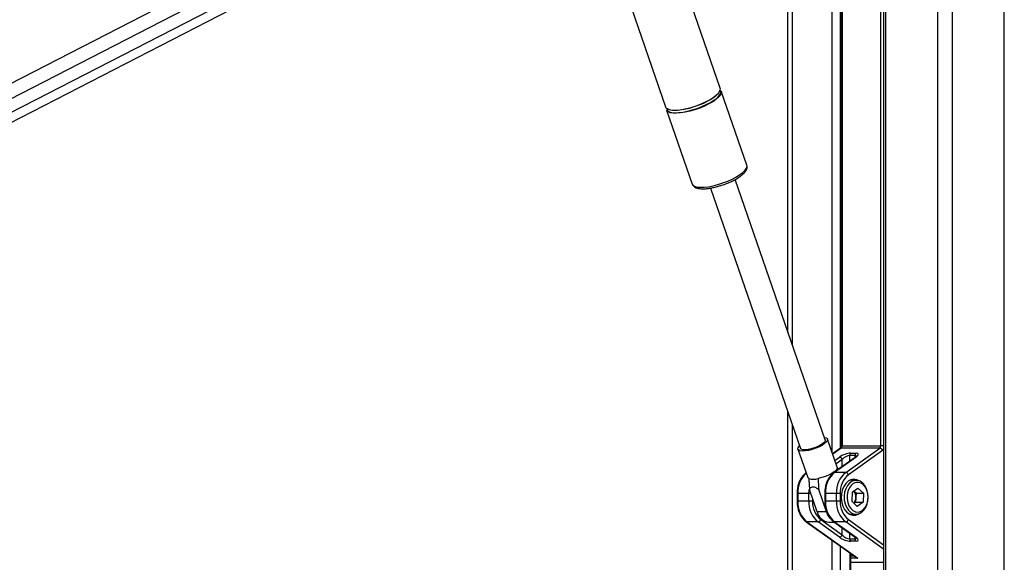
# Paper-space layout '2.5M DUO In-Ground Anchor' of a CAD drawing. Header units: millimetres. Extents: x 20 to 19291, y 40 to 15516.
# Tile 29 of 105: x 6182 to 6937, y 7128 to 7544. Entities that reach past the tile are written whole.
import ezdxf

# ---------------------------------------------------------------- set-up
doc = ezdxf.new("R2010")
doc.units = ezdxf.units.MM
doc.layers.add('COMPONENT_GEOMETRY', color=7, linetype='Continuous')
doc.styles.add('SLDTEXTSTYLE1', font='TXT', dxfattribs={"width": 0.75})
doc.dimstyles.new('SLDDIMSTYLE0', dxfattribs={"dimtxt": 150, "dimasz": 6.604, "dimexe": 0, "dimexo": 0.0625, "dimgap": 37.5, "dimtad": 0, "dimtih": 1, "dimtoh": 1, "dimdec": 0, "dimlfac": 0.5, "dimrnd": 1e-09, "dimzin": 12, "dimdsep": 46, "dimtxsty": 'SLDTEXTSTYLE1', "dimsah": 1, "dimcen": 0.09, "dimadec": 0, "dimazin": 3, "dimtfac": 1, "dimtdec": 0, "dimtofl": 0, "dimtmove": 0, "dimatfit": 3, "dimfxl": 1, "dimfrac": 2, "dimtolj": 1, "dimtzin": 12, "dimarcsym": 0})

# ---------------------------------------------------------------- blocks, each defined once
blk = doc.blocks.new('_D_16')
at = {"layer": 'COMPONENT_GEOMETRY', "color": 7, "ltscale": 2}
for p, q in [((6776.46, 7959.49), (1060.72, 7959.49)), ((1067.07, 7959.49), (1067.07, 5158.05)), ((1067.07, 2118.49), (1067.07, 4919.93)), ((6716.69, 2118.49), (1060.72, 2118.49))]:
    blk.add_line(p, q, dxfattribs=at)
for points in [[(1067.07, 7959.49), (1066.05, 7952.89), (1068.08, 7952.89)], [(1067.07, 2118.49), (1068.08, 2125.1), (1066.05, 2125.1)]]:
    blk.add_solid(points, dxfattribs=at)
at = {"layer": 'COMPONENT_GEOMETRY', "color": 7, "ltscale": 2, "insert": (845.4, 5113.29), "char_height": 150, "attachment_point": 1, "style": 'SLDTEXTSTYLE1'}
blk.add_mtext('2921', dxfattribs=at)

psp = doc.layouts.new('2.5M DUO In-Ground Anchor')

# ---------------------------------------------------------------- linework, layer by layer
at = {"color": 8, "linetype": 'Continuous', "lineweight": 25, "ltscale": 2}
for p, q in [((6886.18, 2191.49), (6886.18, 7939.49)), ((6897.25, 7939.49), (6897.25, 2191.49)), ((6937.2, 2191.49), (6937.2, 7939.49)), ((6756.86, 7793.35), (5786.14, 7294.49)), ((6761.45, 7783.98), (5662.98, 7219.47)), ((6767.34, 7776.42), (5672.88, 7213.97)), ((6774.68, 7759.49), (6774.68, 7294)), ((6805.17, 7212.06), (6805.17, 7759.49)), ((6811.34, 7759.49), (6811.34, 7214.84)), ((6812.86, 7759.49), (6812.86, 7216.94)), ((6842.56, 7216.94), (6842.56, 7759.49)), ((6846.08, 7759.49), (6846.08, 6588.56)), ((6774.68, 7233.03), (6774.68, 6588.56)), ((6812.86, 7216.94), (6812.27, 7216.94)), ((6844.69, 7216.94), (6842.56, 7216.94)), ((6812.08, 7215.15), (6805.68, 7210.58)), ((6807.36, 7205.72), (6810.81, 7208.19)), ((6818.52, 7209.43), (6818.52, 7204.82)), ((6822.76, 7207.85), (6822.76, 7209.43)), ((6812.86, 7206.4), (6808.26, 7203.12)), ((6812.86, 7200.79), (6812.86, 7206.4)), ((6778.33, 7180.41), (6778.92, 7180.41)), ((6788.85, 7180.41), (6787.4, 7180.41)), ((6800.13, 7180.41), (6799.55, 7180.41)), ((6778.33, 7174.57), (6778.92, 7174.57)), ((6790.23, 7176.42), (6790.23, 7174.57)), ((6800.13, 7174.57), (6799.55, 7174.57)), ((6844.69, 7137.75), (6815.61, 7158.5)), ((6817.66, 7160.29), (6844.69, 7141)), ((6812.86, 7148.58), (6812.86, 7154.19)), ((6818.52, 7150.16), (6818.52, 7145.55)), ((6805.17, 6588.56), (6805.17, 7144.55)), ((6811.34, 7140.14), (6811.34, 6588.56)), ((6822.76, 7145.55), (6822.76, 7147.13)), ((6819.12, 6588.56), (6819.12, 7134.59)), ((6819.55, 7132.44), (6822.14, 7132.44)), ((6824.95, 7130.65), (6819.55, 7130.65)), ((6819.55, 7127.71), (6844.69, 7127.71))]:
    psp.add_line(p, q, dxfattribs=at)
at = {"color": 7, "linetype": 'Continuous', "lineweight": 25, "ltscale": 2}
for p, q in [((5727.84, 7234.65), (6772.95, 7771.74)), ((6771.33, 7303.68), (6771.33, 7759.49)), ((6812.27, 7759.49), (6812.27, 7216.94)), ((6844.69, 7759.49), (6844.69, 6588.56)), ((6719.42, 7491.16), (6645.14, 7706.06)), ((6605.33, 7685.6), (6677.55, 7476.69)), ((6739.87, 7432.01), (6720.26, 7488.75)), ((6678.39, 7474.27), (6698, 7417.53)), ((6739.91, 7431.88), (6739.87, 7432.01)), ((6799.78, 7221.4), (6730.78, 7420.99)), ((6733.95, 7422.88), (6734.32, 7423.13)), ((6697.97, 7417.64), (6698, 7417.53)), ((6711.96, 7414.48), (6780.95, 7214.89)), ((6771.33, 6588.56), (6771.33, 7242.71)), ((6809.16, 7200.5), (6801.71, 7222.06)), ((6812.86, 7216.94), (6842.56, 7216.94)), ((6779.02, 7214.22), (6786.48, 7192.66)), ((6811.56, 7214.99), (6805.62, 7210.75)), ((6823.01, 7208.03), (6806.6, 7196.32)), ((6823.54, 7208.19), (6807.13, 7196.48)), ((6841.78, 7215.15), (6812.08, 7215.15)), ((6815.61, 7196.48), (6841.78, 7215.15)), ((6843.83, 7213.37), (6817.66, 7194.7)), ((6822.76, 7209.43), (6818.52, 7209.43)), ((6819.29, 7211.22), (6823.54, 7211.22)), ((6815.61, 7196.48), (6807.13, 7196.48)), ((6823.61, 7190.49), (6818.64, 7190.49)), ((6778.33, 7180.41), (6778.33, 7174.57)), ((6787.4, 7180.41), (6778.92, 7180.41)), ((6778.92, 7180.41), (6778.92, 7174.57)), ((6787.4, 7174.57), (6787.4, 7180.41)), ((6793.78, 7166.17), (6787.84, 7183.36)), ((6800.85, 7166.17), (6794.91, 7183.36)), ((6799.55, 7180.41), (6799.55, 7174.57)), ((6800.13, 7180.41), (6800.13, 7174.57)), ((6808.62, 7180.41), (6800.13, 7180.41)), ((6808.62, 7174.57), (6808.62, 7180.41)), ((6811.45, 7180.41), (6808.62, 7180.41)), ((6811.45, 7180.41), (6811.45, 7174.57)), ((6820.59, 7181.38), (6820.29, 7174.35)), ((6820.59, 7181.38), (6825.04, 7184.52)), ((6823.54, 7180.63), (6821.82, 7182.24)), ((6823.54, 7180.63), (6823.38, 7177.12)), ((6823.54, 7180.63), (6829.19, 7180.63)), ((6829.19, 7180.63), (6825.04, 7184.52)), ((6829.19, 7180.63), (6828.89, 7173.61)), ((6787.4, 7174.57), (6778.92, 7174.57)), ((6790.23, 7174.57), (6787.4, 7174.57)), ((6808.62, 7174.57), (6800.13, 7174.57)), ((6811.45, 7174.57), (6808.62, 7174.57)), ((6820.29, 7174.35), (6824.44, 7170.47)), ((6823.23, 7173.61), (6822.01, 7172.74)), ((6823.38, 7177.12), (6823.23, 7173.61)), ((6823.23, 7173.61), (6828.89, 7173.61)), ((6828.89, 7173.61), (6824.44, 7170.47)), ((6800.85, 7166.17), (6793.78, 7166.17)), ((6818.64, 7164.49), (6823.61, 7164.49)), ((6785.39, 7158.66), (6823.91, 7131.18)), ((6785.91, 7158.5), (6824.95, 7130.65)), ((6794.4, 7158.5), (6785.91, 7158.5)), ((6810.81, 7146.79), (6794.4, 7158.5)), ((6796.45, 7160.29), (6812.86, 7148.58)), ((6802.67, 7158.32), (6807.07, 7158.32)), ((6806.6, 7158.66), (6823.01, 7146.95)), ((6807.13, 7158.5), (6823.54, 7146.79)), ((6815.61, 7158.5), (6807.13, 7158.5)), ((6818.52, 7145.55), (6822.76, 7145.55)), ((6823.54, 7143.77), (6819.29, 7143.77)), ((6819.55, 6588.56), (6819.55, 7134.29))]:
    psp.add_line(p, q, dxfattribs=at)
at = {"color": 7, "linetype": 'Continuous', "lineweight": 25, "ltscale": 2, "flags": 128}
for points in [[(6720.26, 7488.75), (6720.32, 7488.54), (6720.26, 7487.23), (6719.54, 7485.73), (6718.16, 7484.1), (6716.18, 7482.38), (6713.66, 7480.64), (6710.68, 7478.92), (6707.33, 7477.29), (6703.72, 7475.79), (6699.98, 7474.48), (6696.21, 7473.39), (6692.54, 7472.57), (6689.09, 7472.03), (6685.97, 7471.79), (6683.28, 7471.87), (6681.1, 7472.26), (6679.51, 7472.94), (6678.56, 7473.91), (6678.39, 7474.27)], [(6718.3, 7487.38), (6717.21, 7486.13), (6715.25, 7484.44), (6712.76, 7482.72), (6709.82, 7481.02), (6706.51, 7479.41), (6702.95, 7477.93), (6699.25, 7476.64), (6695.53, 7475.56), (6691.91, 7474.75), (6688.51, 7474.22), (6685.43, 7473.98), (6682.77, 7474.06), (6680.62, 7474.44), (6679.05, 7475.12), (6678.93, 7475.21)], [(6714.15, 7483.92), (6716.41, 7485.66), (6718.1, 7487.34), (6719.15, 7488.91), (6719.54, 7490.32), (6719.42, 7491.16)], [(6677.55, 7476.69), (6678.12, 7475.8), (6679.39, 7474.98), (6681.29, 7474.44), (6683.73, 7474.2), (6686.65, 7474.28), (6689.95, 7474.67), (6693.52, 7475.36), (6697.25, 7476.32), (6701.03, 7477.52), (6704.72, 7478.93), (6708.21, 7480.5), (6711.39, 7482.18), (6714.15, 7483.92)], [(6678.42, 7475.53), (6678.48, 7474.91), (6679.09, 7473.84), (6680.35, 7473.03), (6682.22, 7472.49), (6684.63, 7472.26), (6687.51, 7472.34), (6690.77, 7472.72), (6694.3, 7473.4), (6697.98, 7474.35), (6701.71, 7475.54), (6705.35, 7476.93), (6708.8, 7478.48), (6711.93, 7480.14), (6714.66, 7481.86)], [(6799.1, 7223.36), (6799.44, 7223.32), (6800.88, 7222.91), (6801.65, 7222.2), (6801.71, 7221.24), (6801.06, 7220.08), (6799.74, 7218.8), (6797.83, 7217.48), (6795.45, 7216.2), (6792.75, 7215.04), (6789.9, 7214.08), (6787.08, 7213.37), (6784.47, 7212.96), (6782.22, 7212.88), (6780.49, 7213.13), (6779.38, 7213.69), (6778.96, 7214.53), (6779.26, 7215.6), (6780.25, 7216.83), (6780.27, 7216.85)], [(6799.78, 7221.4), (6799.82, 7220.9), (6799.35, 7219.88), (6798.2, 7218.74), (6796.48, 7217.55), (6794.3, 7216.4), (6791.84, 7215.38), (6789.26, 7214.57), (6786.76, 7214.02), (6784.53, 7213.78), (6782.74, 7213.86), (6781.51, 7214.26), (6780.95, 7214.89)], [(6809.16, 7200.5), (6809.17, 7199.7), (6808.53, 7198.54), (6807.2, 7197.25), (6805.27, 7195.91), (6802.87, 7194.62), (6800.14, 7193.46), (6797.27, 7192.49), (6794.43, 7191.79)], [(6787.35, 7191.79), (6786.55, 7192.49), (6786.48, 7192.66)], [(6821.91, 7191.29), (6819.66, 7190.92), (6817.53, 7189.82), (6815.64, 7188.06), (6814.08, 7185.73), (6812.95, 7182.96), (6812.3, 7179.89), (6812.17, 7176.69), (6812.56, 7173.53), (6813.46, 7170.59), (6814.81, 7168.02), (6816.55, 7165.96), (6818.57, 7164.52), (6820.78, 7163.78), (6823.04, 7163.78), (6825.25, 7164.52), (6825.92, 7164.91)], [(6828.68, 7188.33), (6826.78, 7189.69), (6824.7, 7190.4), (6822.57, 7190.41), (6820.49, 7189.72), (6818.58, 7188.37), (6816.94, 7186.44), (6815.66, 7184.02), (6814.81, 7181.26), (6814.43, 7178.28), (6814.55, 7175.27), (6815.16, 7172.38), (6816.22, 7169.76), (6817.68, 7167.56), (6819.46, 7165.89), (6821.46, 7164.85), (6823.58, 7164.49), (6825.7, 7164.83), (6827.71, 7165.86), (6829.5, 7167.51), (6830.97, 7169.7), (6832.04, 7172.31), (6832.66, 7175.2), (6832.79, 7178.21), (6832.42, 7181.18), (6831.58, 7183.96), (6830.31, 7186.39), (6828.68, 7188.33)], [(6829.19, 7187), (6827.38, 7188.26), (6825.4, 7188.85), (6823.38, 7188.73), (6821.45, 7187.9), (6819.72, 7186.41), (6818.31, 7184.37), (6817.3, 7181.89), (6816.76, 7179.14), (6816.72, 7176.28), (6817.19, 7173.5), (6818.13, 7170.97), (6819.48, 7168.85), (6821.17, 7167.27), (6823.08, 7166.34), (6825.09, 7166.1), (6827.08, 7166.58), (6828.93, 7167.75), (6830.51, 7169.53), (6831.73, 7171.81), (6832.51, 7174.45), (6832.8, 7177.27), (6832.58, 7180.11), (6831.88, 7182.79), (6830.72, 7185.13), (6829.19, 7187)], [(6825.92, 7190.07), (6824.16, 7190.92), (6821.91, 7191.29)]]:
    psp.add_lwpolyline(points, dxfattribs=at)
at = {"color": 8, "linetype": 'Continuous', "lineweight": 25, "ltscale": 2, "flags": 128}
for points in [[(6734.6, 7424.77), (6736.86, 7426.51), (6738.54, 7428.19), (6739.6, 7429.76), (6739.99, 7431.17), (6739.91, 7431.88)], [(6698, 7417.53), (6698.56, 7416.65), (6699.84, 7415.83), (6701.73, 7415.29), (6704.18, 7415.05), (6707.1, 7415.13), (6710.39, 7415.52), (6713.97, 7416.2), (6717.7, 7417.16), (6721.47, 7418.37), (6725.16, 7419.78), (6728.66, 7421.35), (6731.83, 7423.03), (6734.6, 7424.77)], [(6787.4, 7180.41), (6787.53, 7182.89), (6787.59, 7183.49)]]:
    psp.add_lwpolyline(points, dxfattribs=at)
at = {"color": 8, "linetype": 'Continuous', "lineweight": 25, "ltscale": 4}
for centre, radius, start, end in [((6709.39, 7491.85), 11.3, 297.79785, 338.98857), ((6812.06, 7214.28), 0.876, 88.47762, 124.9168), ((6823.51, 7207.32), 0.871, 88.38777, 125.05505), ((6841.91, 7215.98), 3.24, 306.35705, 329.14017), ((6798.96, 7181.32), 20.06, 132.85532, 182.59822), ((6807.1, 7195.61), 0.872, 88.42036, 124.98938), ((6785.89, 7159.38), 0.875, 235.09729, 271.52799), ((6807.1, 7159.37), 0.872, 235.0078, 271.58211), ((6823.51, 7147.66), 0.871, 234.94495, 271.61223)]:
    psp.add_arc(centre, radius, start, end, dxfattribs=at)
at = {"color": 7, "linetype": 'Continuous', "lineweight": 25, "ltscale": 4}
for centre, radius, start, end in [((6717.72, 7488.25), 2.27, 348.54487, 40.24227), ((6810.67, 7216.83), 2.19, 310.13953, 2.81824), ((6840.37, 7216.83), 2.19, 310.13953, 2.81824), ((6810.42, 7205.67), 2.55, 16.73931, 81.18263), ((6820.71, 7209.54), 2.19, 130.12557, 182.8266), ((6824.95, 7209.54), 2.19, 130.12557, 182.8266), ((6841.39, 7212.63), 2.55, 16.73438, 81.18729), ((6819.85, 7181.38), 19.75, 130.13007, 182.82502), ((6828.34, 7181.38), 19.75, 130.13007, 182.82502), ((6828.98, 7181.28), 17.55, 130.13067, 182.82485), ((6815.22, 7193.96), 2.55, 16.73421, 81.18746), ((6790.89, 7204.11), 12.82, 253.98684, 286.01316), ((6816.1, 7177.65), 7.31, 355.81007, 38.73888), ((6798.64, 7173.6), 19.75, 177.17498, 229.86993), ((6807.13, 7173.6), 19.75, 177.17498, 229.86993), ((6807.76, 7173.71), 17.55, 177.17458, 229.87059), ((6819.85, 7173.6), 19.75, 177.17498, 229.86993), ((6828.34, 7173.6), 19.75, 177.17498, 229.86993), ((6828.98, 7173.71), 17.55, 177.17458, 229.87059), ((6816.16, 7177.27), 7.23, 322.36065, 358.80421), ((6803.87, 7168.64), 10.39, 193.74884, 263.37434), ((6813.87, 7170.39), 13.69, 197.95663, 221.92269), ((6794.01, 7161.02), 2.55, 278.81533, 343.2706), ((6815.22, 7161.02), 2.55, 278.81535, 343.27056), ((6810.42, 7149.31), 2.55, 278.82045, 343.26519), ((6820.71, 7145.44), 2.19, 177.17792, 229.86432), ((6824.95, 7145.44), 2.19, 177.17792, 229.86432)]:
    psp.add_arc(centre, radius, start, end, dxfattribs=at)
for centre, major_axis, ratio, start_param, end_param in [((6815.05, 7208.19), (5.95, 2.39), 0.312033, 0.660801, 2.231598), ((6815.69, 7206.4), (3.87, 2.62), 0.39272, 0.525389, 2.096185), ((6819.29, 7208.19), (5.95, 2.39), 0.312033, 5.37319, 6.943987), ((6815.69, 7148.58), (3.87, -2.62), 0.39272, 4.187, 5.757796), ((6815.05, 7146.79), (5.95, -2.39), 0.312033, 4.051587, 5.622384), ((6819.29, 7146.79), (5.95, -2.39), 0.312033, 5.622384, 7.19318), ((6825.59, 7132.44), (2.69, -0.86), 0.670964, 4.267191, 4.690376)]:
    psp.add_ellipse(centre, major_axis=major_axis, ratio=ratio, start_param=start_param, end_param=end_param, dxfattribs=at)
at = {"color": 8, "linetype": 'Continuous', "lineweight": 25, "ltscale": 4}
for centre, major_axis, start_param, end_param in [((6819.93, 7206.4), (3.87, 2.62), 6.027802, 6.808574), ((6819.93, 7148.58), (3.87, -2.62), 5.757796, 6.538937)]:
    psp.add_ellipse(centre, major_axis=major_axis, ratio=0.39272, start_param=start_param, end_param=end_param, dxfattribs=at)
at = {"color": 7, "linetype": 'Continuous', "lineweight": 25, "ltscale": 2}
for points, knots in [([(6729.76, 6611), (6523.08, 6723.82), (6128.74, 6939.08), (5642.41, 7204.92), (5270.47, 7408.38), (4994.13, 7559.92), (4796.31, 7669.04), (4690.7, 7727.68), (4676.64, 7735.48)], [0, 0, 0, 0, 0.3015454, 0.5753359, 0.7099975, 0.8446592, 0.9793204, 1, 1, 1, 1]), ([(6734.32, 7423.13), (6734.73, 7423.42), (6735.95, 7424.29), (6737.62, 7425.76), (6739.07, 7427.47), (6739.89, 7429.11), (6740.2, 7430.58), (6739.97, 7431.43), (6739.88, 7431.76)], [0, 0, 0, 0, 0.10963, 0.323851, 0.543249, 0.732615, 0.894655, 1, 1, 1, 1]), ([(6724.95, 7418.24), (6725.54, 7418.47), (6727.26, 7419.16), (6729.89, 7420.46), (6732.3, 7421.79), (6733.54, 7422.61), (6733.95, 7422.88)], [0, 0, 0, 0, 0.172992, 0.504007, 0.836478, 1, 1, 1, 1]), ([(6697.99, 7417.74), (6698, 7417.63), (6698.09, 7417.01), (6698.83, 7416.04), (6700.07, 7415.06), (6701.73, 7414.38), (6703.88, 7413.97), (6706.56, 7413.87), (6709.62, 7414.08), (6712.91, 7414.59), (6716.36, 7415.35), (6719.87, 7416.35), (6722.77, 7417.33), (6724.42, 7418.02), (6724.95, 7418.24)], [0, 0, 0, 0, 0.014869, 0.091908, 0.167928, 0.252481, 0.350892, 0.455127, 0.557092, 0.657211, 0.756289, 0.85483, 0.953147, 1, 1, 1, 1]), ([(5574.41, 7257.06), (5851.61, 7105.78), (6246.37, 6890.36), (6640.99, 6675.1), (6758.51, 6611)], [0, 0, 0, 0, 0.702194, 1, 1, 1, 1]), ([(6812.27, 7216.94), (6812.27, 7216.76), (6812.25, 7216.34), (6812.08, 7215.73), (6811.82, 7215.23), (6811.64, 7215.05), (6811.57, 7215), (6811.56, 7214.99)], [0, 0, 0, 0, 0.1867834, 0.4463659, 0.7025854, 0.9586286, 1, 1, 1, 1]), ([(6823.99, 7208.91), (6823.99, 7208.91), (6823.99, 7208.9), (6823.71, 7208.56), (6823.27, 7208.23), (6823.01, 7208.03)], [0, 0, 0, 0, 0.202971, 0.538083, 1, 1, 1, 1]), ([(6810.21, 7198.89), (6810.09, 7199.05), (6809.73, 7199.52), (6809.37, 7199.98), (6809.12, 7200.29)], [0, 0, 0, 0, 0.323583, 1, 1, 1, 1]), ([(6785.39, 7196.32), (6784.98, 7196.01), (6783.85, 7195.14), (6782.2, 7193.28), (6780.6, 7190.7), (6779.39, 7187.73), (6778.62, 7184.57), (6778.35, 7182.08), (6778.34, 7180.71), (6778.33, 7180.41)], [0, 0, 0, 0, 0.095782, 0.26687, 0.439459, 0.613432, 0.787915, 0.953643, 1, 1, 1, 1]), ([(6806.6, 7196.32), (6806.2, 7196.01), (6805.06, 7195.14), (6803.42, 7193.28), (6801.82, 7190.7), (6800.6, 7187.73), (6799.83, 7184.57), (6799.57, 7182.08), (6799.55, 7180.71), (6799.55, 7180.41)], [0, 0, 0, 0, 0.095782, 0.26687, 0.439459, 0.613432, 0.787915, 0.953643, 1, 1, 1, 1]), ([(6787.35, 7191.79), (6787.41, 7190.79), (6787.56, 7187.98), (6787.73, 7185.17), (6787.84, 7183.36)], [0, 0, 0, 0, 0.355144, 1, 1, 1, 1]), ([(6787.84, 7183.36), (6788.04, 7183.71), (6788.47, 7184.47), (6789.43, 7185.33), (6790.77, 7185.61), (6792.49, 7185.11), (6793.86, 7184.21), (6794.72, 7183.51), (6794.91, 7183.36)], [0, 0, 0, 0, 0.160411, 0.343897, 0.529303, 0.689127, 0.932105, 1, 1, 1, 1]), ([(6794.43, 7191.79), (6794.48, 7190.79), (6794.63, 7187.98), (6794.8, 7185.17), (6794.91, 7183.36)], [0, 0, 0, 0, 0.355144, 1, 1, 1, 1]), ([(6778.33, 7174.57), (6778.35, 7173.97), (6778.39, 7172.24), (6778.81, 7169.41), (6779.74, 7166.24), (6781.11, 7163.35), (6782.83, 7160.91), (6784.33, 7159.44), (6785.21, 7158.79), (6785.39, 7158.66)], [0, 0, 0, 0, 0.093483, 0.268204, 0.443485, 0.619262, 0.795478, 0.959119, 1, 1, 1, 1]), ([(6799.55, 7174.57), (6799.56, 7173.97), (6799.6, 7172.24), (6800.02, 7169.41), (6800.95, 7166.24), (6802.32, 7163.35), (6804.04, 7160.91), (6805.55, 7159.44), (6806.43, 7158.79), (6806.6, 7158.66)], [0, 0, 0, 0, 0.093483, 0.268204, 0.443485, 0.619262, 0.795478, 0.959119, 1, 1, 1, 1]), ([(6823.01, 7146.95), (6823.19, 7146.82), (6823.62, 7146.5), (6823.97, 7146.11), (6823.99, 7146.08), (6823.99, 7146.07)], [0, 0, 0, 0, 0.314915, 0.754086, 1, 1, 1, 1])]:
    psp.add_open_spline(points, degree=3, knots=knots, dxfattribs=at)

# ---------------------------------------------------------------- dimensions: what is measured, and where the dimension line sits
at = {"layer": 'COMPONENT_GEOMETRY', "color": 7, "ltscale": 2}
dim = psp.add_linear_dim(base=(1067.06868086, 7959.49114567), p1=(6719.2293768, 2118.49114567), p2=(6779.0030174, 7959.49114567), angle=90, dimstyle='SLDDIMSTYLE0', dxfattribs=at)
dim.commit()
dim.dimension.update_dxf_attribs({"geometry": '_D_16', "text_midpoint": (1067.06868086, 5038.99114567), "dimtype": 160})

doc.saveas('drawing.dxf')
